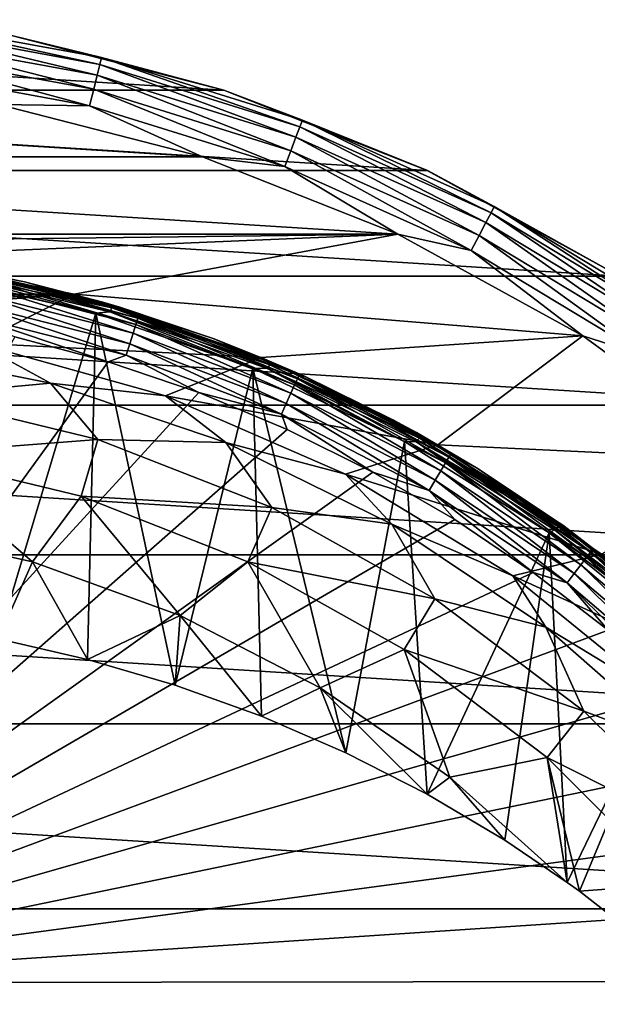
# Model space of a CAD drawing. Header units: metres. Extents: x -25 to 33, y -129 to 30.
# Tile 75 of 84: x 5 to 13, y 11 to 25. Entities that reach past the tile are written whole.
import ezdxf

# ---------------------------------------------------------------- set-up
doc = ezdxf.new("R2010")
doc.units = ezdxf.units.M
doc.layers.add('solid_BIDET-ACTIVO_SW0001', color=7, linetype='CONTINUOUS')

msp = doc.modelspace()

# ---------------------------------------------------------------- linework, layer by layer
at = {"layer": 'solid_BIDET-ACTIVO_SW0001'}
for points in [[(2.997289, 24.684895, 13.257808), (2.985262, 24.585842, 13.49932), (5.926992, 24.046751, 13.49932)], [(5.950871, 24.143629, 13.257808), (2.997289, 24.684895, 13.257808), (5.926992, 24.046751, 13.49932)], [(5.950871, 24.143629, 13.257808), (4.665795, 24.458952, 13), (2.997289, 24.684895, 13.257808)], [(-7.695681, 23.680094, 9), (-4.666842, 24.458733, 9), (7.695598, 23.68012, 9)], [(-4.666842, 24.458733, 9), (4.666806, 24.458738, 9), (7.695598, 23.68012, 9)], [(2.985262, 24.585842, 13.49932), (2.966104, 24.428061, 13.706737), (5.888955, 23.892427, 13.706737)], [(5.926992, 24.046751, 13.49932), (2.985262, 24.585842, 13.49932), (5.888955, 23.892427, 13.706737)], [(4.665795, 24.458952, 13), (7.694523, 23.681307, 13), (4.666806, 24.458738, 9)], [(5.950871, 24.143629, 13.257808), (7.694523, 23.681307, 13), (4.665795, 24.458952, 13)], [(7.694523, 23.681307, 13), (7.695598, 23.68012, 9), (4.666806, 24.458738, 9)], [(2.966104, 24.428061, 13.706737), (2.941122, 24.222322, 13.865894), (5.839356, 23.6912, 13.865894)], [(5.888955, 23.892427, 13.706737), (2.966104, 24.428061, 13.706737), (5.839356, 23.6912, 13.865894)], [(2.941122, 24.222322, 13.865894), (2.912024, 23.982674, 13.965926), (5.781584, 23.456808, 13.965926)], [(5.839356, 23.6912, 13.865894), (2.941122, 24.222322, 13.865894), (5.781584, 23.456808, 13.965926)], [(5.926992, 24.046751, 13.49932), (5.888955, 23.892427, 13.706737), (8.725931, 23.00839, 13.706737)], [(5.950871, 24.143629, 13.257808), (5.926992, 24.046751, 13.49932), (8.782292, 23.157003, 13.49932)], [(8.782292, 23.157003, 13.49932), (5.926992, 24.046751, 13.49932), (8.725931, 23.00839, 13.706737)], [(8.817675, 23.250298, 13.257808), (5.950871, 24.143629, 13.257808), (8.782292, 23.157003, 13.49932)], [(8.817675, 23.250298, 13.257808), (7.694523, 23.681307, 13), (5.950871, 24.143629, 13.257808)], [(5.781584, 23.456808, 13.965926), (2.912024, 23.982674, 13.965926), (4.48331, 23.47571, 14)], [(5.888955, 23.892427, 13.706737), (5.839356, 23.6912, 13.865894), (8.65244, 22.814608, 13.865894)], [(8.725931, 23.00839, 13.706737), (5.888955, 23.892427, 13.706737), (8.65244, 22.814608, 13.865894)], [(-10.598993, 22.531054, 9), (-7.695681, 23.680094, 9), (10.598856, 22.53112, 9)], [(-7.695681, 23.680094, 9), (7.695598, 23.68012, 9), (10.598856, 22.53112, 9)], [(5.839356, 23.6912, 13.865894), (5.781584, 23.456808, 13.965926), (8.566835, 22.588888, 13.965926)], [(8.65244, 22.814608, 13.865894), (5.839356, 23.6912, 13.865894), (8.566835, 22.588888, 13.965926)], [(7.694523, 23.681307, 13), (10.598856, 22.53112, 9), (7.695598, 23.68012, 9)], [(7.694523, 23.681307, 13), (10.601904, 22.530193, 13), (10.598856, 22.53112, 9)], [(8.817675, 23.250298, 13.257808), (10.601904, 22.530193, 13), (7.694523, 23.681307, 13)], [(7.393018, 22.727001, 14), (-4.483885, 23.475601, 14), (-7.393621, 22.726805, 14)], [(7.393018, 22.727001, 14), (4.48331, 23.47571, 14), (-4.483885, 23.475601, 14)], [(5.781584, 23.456808, 13.965926), (4.48331, 23.47571, 14), (7.393018, 22.727001, 14)], [(8.566835, 22.588888, 13.965926), (5.781584, 23.456808, 13.965926), (7.393018, 22.727001, 14)], [(8.817675, 23.250298, 13.257808), (8.782292, 23.157003, 13.49932), (11.509528, 21.929573, 13.49932)], [(11.555898, 22.017923, 13.257808), (8.817675, 23.250298, 13.257808), (11.509528, 21.929573, 13.49932)], [(11.555898, 22.017923, 13.257808), (10.601904, 22.530193, 13), (8.817675, 23.250298, 13.257808)], [(8.782292, 23.157003, 13.49932), (8.725931, 23.00839, 13.706737), (11.435665, 21.788839, 13.706737)], [(11.509528, 21.929573, 13.49932), (8.782292, 23.157003, 13.49932), (11.435665, 21.788839, 13.706737)], [(8.725931, 23.00839, 13.706737), (8.65244, 22.814608, 13.865894), (11.339351, 21.605328, 13.865894)], [(11.435665, 21.788839, 13.706737), (8.725931, 23.00839, 13.706737), (11.339351, 21.605328, 13.865894)], [(8.65244, 22.814608, 13.865894), (8.566835, 22.588888, 13.965926), (11.227163, 21.391571, 13.965926)], [(11.339351, 21.605328, 13.865894), (8.65244, 22.814608, 13.865894), (11.227163, 21.391571, 13.965926)], [(10.181882, 21.622168, 14), (-7.393621, 22.726805, 14), (-10.182508, 21.621872, 14)], [(10.181882, 21.622168, 14), (7.393018, 22.727001, 14), (-7.393621, 22.726805, 14)], [(8.566835, 22.588888, 13.965926), (7.393018, 22.727001, 14), (10.181882, 21.622168, 14)], [(-13.344159, 21.022268, 9), (-10.598993, 22.531054, 9), (13.34397, 21.022388, 9)], [(-10.598993, 22.531054, 9), (10.598856, 22.53112, 9), (13.34397, 21.022388, 9)], [(11.227163, 21.391571, 13.965926), (8.566835, 22.588888, 13.965926), (10.181882, 21.622168, 14)], [(10.601904, 22.530193, 13), (13.34397, 21.022388, 9), (10.598856, 22.53112, 9)], [(10.601904, 22.530193, 13), (13.342087, 21.023766, 13), (13.34397, 21.022388, 9)], [(11.555898, 22.017923, 13.257808), (13.342087, 21.023766, 13), (10.601904, 22.530193, 13)], [(11.509528, 21.929573, 13.49932), (11.435665, 21.788839, 13.706737), (13.978641, 20.251556, 13.706737)], [(11.555898, 22.017923, 13.257808), (11.509528, 21.929573, 13.49932), (14.068929, 20.382362, 13.49932)], [(14.068929, 20.382362, 13.49932), (11.509528, 21.929573, 13.49932), (13.978641, 20.251556, 13.706737)], [(14.125609, 20.464478, 13.257808), (11.555898, 22.017923, 13.257808), (14.068929, 20.382362, 13.49932)], [(14.125609, 20.464478, 13.257808), (13.342087, 21.023766, 13), (11.555898, 22.017923, 13.257808)], [(11.435665, 21.788839, 13.706737), (11.339351, 21.605328, 13.865894), (13.860909, 20.080994, 13.865894)], [(13.978641, 20.251556, 13.706737), (11.435665, 21.788839, 13.706737), (13.860909, 20.080994, 13.865894)], [(-0.000052, 21.5, 14), (10.181882, 21.622168, 14), (-10.182508, 21.621872, 14)], [(-0.000052, 21.5, 14), (2.808137, 21.315229, 14), (10.181882, 21.622168, 14)], [(2.808137, 21.315229, 14), (5.562371, 20.767395, 14), (10.181882, 21.622168, 14)], [(5.562371, 20.767395, 14), (12.818514, 20.171478, 14), (10.181882, 21.622168, 14)], [(11.227163, 21.391571, 13.965926), (10.181882, 21.622168, 14), (12.818514, 20.171478, 14)], [(11.339351, 21.605328, 13.865894), (11.227163, 21.391571, 13.965926), (13.723773, 19.882318, 13.965926)], [(13.860909, 20.080994, 13.865894), (11.339351, 21.605328, 13.865894), (13.723773, 19.882318, 13.965926)], [(13.723773, 19.882318, 13.965926), (11.227163, 21.391571, 13.965926), (12.818514, 20.171478, 14)], [(5.562513, 20.767355, 104), (2.808251, 21.315216, 104), (-5.562371, 20.767395, 104)], [(2.808251, 21.315216, 104), (5.562371, 20.767395, 14), (2.808137, 21.315229, 14)], [(5.562513, 20.767355, 104), (5.562371, 20.767395, 14), (2.808251, 21.315216, 104)], [(3.63546, 21.190409, 117.311821), (3.470134, 21.218109, 134.600113), (4.851151, 20.945557, 134.602493)], [(4.122546, 21.083454, 134.766434), (4.851151, 20.945557, 134.602493), (3.470134, 21.218109, 134.600113)], [(5.968177, 20.655045, 117.028854), (3.63546, 21.190409, 117.311821), (4.851151, 20.945557, 134.602493)], [(3.759657, 21.161907, 117.236359), (3.63546, 21.190409, 117.311821), (5.968177, 20.655045, 117.028854)], [(3.744848, 21.128588, 117.146614), (6.096184, 20.571487, 116.849342), (3.727338, 21.070347, 117.074394)], [(3.744848, 21.128588, 117.146614), (3.759657, 21.161907, 117.236359), (6.119235, 20.602856, 116.938049)], [(3.744848, 21.128588, 117.146614), (6.119235, 20.602856, 116.938049), (6.096184, 20.571487, 116.849342)], [(6.119235, 20.602856, 116.938049), (3.759657, 21.161907, 117.236359), (5.968177, 20.655045, 117.028854)], [(4.122546, 21.083454, 134.766434), (4.11152, 21.028593, 134.935486), (6.470896, 20.426367, 134.940765)], [(6.488253, 20.479513, 134.771774), (4.851151, 20.945557, 134.602493), (4.122546, 21.083454, 134.766434)], [(6.488253, 20.479513, 134.771774), (4.122546, 21.083454, 134.766434), (6.470896, 20.426367, 134.940765)], [(-15.87161, 19.184862, 9), (-13.344159, 21.022268, 9), (15.871396, 19.18504, 9)], [(-13.344159, 21.022268, 9), (13.34397, 21.022388, 9), (15.871396, 19.18504, 9)], [(3.727338, 21.070347, 117.074394), (5.867752, 20.497671, 116.759193), (3.565986, 21.023489, 117.041084)], [(3.565986, 21.023489, 117.041084), (5.867752, 20.497671, 116.759193), (4.47715, 15.84614, 114.613686)], [(3.727338, 21.070347, 117.074394), (6.068595, 20.515633, 116.778397), (5.867752, 20.497671, 116.759193)], [(6.096184, 20.571487, 116.849342), (6.068595, 20.515633, 116.778397), (3.727338, 21.070347, 117.074394)], [(4.11152, 21.028593, 134.935486), (4.092743, 20.934, 135.09375), (6.441355, 20.334658, 135.098969)], [(6.470896, 20.426367, 134.940765), (4.11152, 21.028593, 134.935486), (6.441355, 20.334658, 135.098969)], [(5.968177, 20.655045, 117.028854), (4.851151, 20.945557, 134.602493), (6.211363, 20.583221, 134.605637)], [(6.488253, 20.479513, 134.771774), (6.211363, 20.583221, 134.605637), (4.851151, 20.945557, 134.602493)], [(4.067131, 20.80422, 135.227188), (4.036748, 20.649734, 135.324997), (6.353277, 20.058908, 135.330215)], [(4.092743, 20.934, 135.09375), (4.067131, 20.80422, 135.227188), (6.401065, 20.208788, 135.232376)], [(6.401065, 20.208788, 135.232376), (4.067131, 20.80422, 135.227188), (6.353277, 20.058908, 135.330215)], [(6.441355, 20.334658, 135.098969), (4.092743, 20.934, 135.09375), (6.401065, 20.208788, 135.232376)], [(5.562513, 20.767355, 104), (-5.562371, 20.767395, 104), (-1.401935, 20.451702, 104)], [(5.562513, 20.767355, 104), (-1.401935, 20.451702, 104), (1.401779, 20.451714, 104)], [(5.562513, 20.767355, 104), (1.401779, 20.451714, 104), (4.170156, 20.070431, 104)], [(8.227707, 19.863405, 104), (5.562513, 20.767355, 104), (4.170156, 20.070431, 104)], [(5.562371, 20.767395, 14), (8.227524, 19.86348, 14), (12.818514, 20.171478, 14)], [(5.562513, 20.767355, 104), (8.227524, 19.86348, 14), (5.562371, 20.767395, 14)], [(8.227707, 19.863405, 104), (8.227524, 19.86348, 14), (5.562513, 20.767355, 104)], [(4.036748, 20.649734, 135.324997), (4.004292, 20.484276, 135.382431), (6.302223, 19.898336, 135.387726)], [(6.353277, 20.058908, 135.330215), (4.036748, 20.649734, 135.324997), (6.302223, 19.898336, 135.387726)], [(5.968177, 20.655045, 117.028854), (6.211363, 20.583221, 134.605637), (7.544784, 20.132715, 134.610016)], [(8.247457, 19.855213, 116.62532), (5.968177, 20.655045, 117.028854), (7.544784, 20.132715, 134.610016)], [(6.119235, 20.602856, 116.938049), (5.968177, 20.655045, 117.028854), (8.247457, 19.855213, 116.62532)], [(6.096184, 20.571487, 116.849342), (8.353446, 19.759544, 116.434814), (6.068595, 20.515633, 116.778397)], [(6.096184, 20.571487, 116.849342), (6.119235, 20.602856, 116.938049), (8.384242, 19.78813, 116.522095)], [(6.096184, 20.571487, 116.849342), (8.384242, 19.78813, 116.522095), (8.353446, 19.759544, 116.434814)], [(8.384242, 19.78813, 116.522095), (6.119235, 20.602856, 116.938049), (8.247457, 19.855213, 116.62532)], [(6.488253, 20.479513, 134.771774), (7.544784, 20.132715, 134.610016), (6.211363, 20.583221, 134.605637)], [(4.004292, 20.484276, 135.382431), (4.716111, 20.160418, 135.402573), (6.047223, 19.802813, 135.405914)], [(6.302223, 19.898336, 135.387726), (4.004292, 20.484276, 135.382431), (6.047223, 19.802813, 135.405914)], [(5.867752, 20.497671, 116.759193), (5.752126, 15.555215, 114.457695), (4.47715, 15.84614, 114.613686)], [(5.867752, 20.497671, 116.759193), (7.001654, 15.188319, 114.266708), (5.752126, 15.555215, 114.457695)], [(6.068595, 20.515633, 116.778397), (8.111289, 19.711498, 116.356895), (5.867752, 20.497671, 116.759193)], [(5.867752, 20.497671, 116.759193), (8.111289, 19.711498, 116.356895), (7.001654, 15.188319, 114.266708)], [(6.068595, 20.515633, 116.778397), (8.316384, 19.707094, 116.365608), (8.111289, 19.711498, 116.356895)], [(8.353446, 19.759544, 116.434814), (8.316384, 19.707094, 116.365608), (6.068595, 20.515633, 116.778397)], [(6.470896, 20.426367, 134.940765), (6.441355, 20.334658, 135.098969), (8.706673, 19.472826, 135.107346)], [(6.488253, 20.479513, 134.771774), (6.470896, 20.426367, 134.940765), (8.746611, 19.560385, 134.949219)], [(8.746611, 19.560385, 134.949219), (6.470896, 20.426367, 134.940765), (8.706673, 19.472826, 135.107346)], [(8.770102, 19.611053, 134.780334), (7.544784, 20.132715, 134.610016), (6.488253, 20.479513, 134.771774)], [(8.770102, 19.611053, 134.780334), (6.488253, 20.479513, 134.771774), (8.746611, 19.560385, 134.949219)], [(6.441355, 20.334658, 135.098969), (6.401065, 20.208788, 135.232376), (8.652231, 19.352566, 135.240738)], [(8.706673, 19.472826, 135.107346), (6.441355, 20.334658, 135.098969), (8.652231, 19.352566, 135.240738)], [(-0.375807, 10.940214, 135.542542), (6.047223, 19.802813, 135.405914), (4.716111, 20.160418, 135.402573)], [(6.401065, 20.208788, 135.232376), (6.353277, 20.058908, 135.330215), (8.587669, 19.20929, 135.338623)], [(8.652231, 19.352566, 135.240738), (6.401065, 20.208788, 135.232376), (8.587669, 19.20929, 135.338623)], [(8.247457, 19.855213, 116.62532), (7.544784, 20.132715, 134.610016), (8.845734, 19.595995, 134.615555)], [(8.770102, 19.611053, 134.780334), (8.845734, 19.595995, 134.615555), (7.544784, 20.132715, 134.610016)], [(8.227524, 19.86348, 14), (10.751269, 18.618132, 14), (12.818514, 20.171478, 14)], [(10.751269, 18.618132, 14), (15.24556, 18.405001, 14), (12.818514, 20.171478, 14)], [(13.723773, 19.882318, 13.965926), (12.818514, 20.171478, 14), (15.24556, 18.405001, 14)], [(4.170156, 20.070431, 104), (2.635001, 20.014822, 106.319153), (5.224917, 19.499655, 106.319153)], [(3.31063, 19.321873, 108.594879), (5.224917, 19.499655, 106.319153), (2.635001, 20.014822, 106.319153)], [(6.862266, 19.317131, 104), (4.170156, 20.070431, 104), (5.224917, 19.499655, 106.319153)], [(8.227707, 19.863405, 104), (4.170156, 20.070431, 104), (6.862266, 19.317131, 104)], [(6.353277, 20.058908, 135.330215), (6.302223, 19.898336, 135.387726), (8.518702, 19.055717, 135.39621)], [(8.587669, 19.20929, 135.338623), (6.353277, 20.058908, 135.330215), (8.518702, 19.055717, 135.39621)], [(6.302223, 19.898336, 135.387726), (6.047223, 19.802813, 135.405914), (7.340807, 19.362007, 135.410294)], [(8.518702, 19.055717, 135.39621), (6.302223, 19.898336, 135.387726), (7.340807, 19.362007, 135.410294)], [(10.751491, 18.618004, 104), (8.227707, 19.863405, 104), (6.862266, 19.317131, 104)], [(8.227707, 19.863405, 104), (10.751269, 18.618132, 14), (8.227524, 19.86348, 14)], [(10.751491, 18.618004, 104), (10.751269, 18.618132, 14), (8.227707, 19.863405, 104)], [(8.247457, 19.855213, 116.62532), (8.845734, 19.595995, 134.615555), (10.108627, 18.975395, 134.622314)], [(10.445028, 18.792322, 116.10244), (8.247457, 19.855213, 116.62532), (10.108627, 18.975395, 134.622314)], [(8.384242, 19.78813, 116.522095), (8.247457, 19.855213, 116.62532), (10.445028, 18.792322, 116.10244)], [(-0.375807, 10.940214, 135.542542), (7.340807, 19.362007, 135.410294), (6.047223, 19.802813, 135.405914)], [(8.111289, 19.711498, 116.356895), (8.232814, 14.742849, 114.039391), (7.001654, 15.188319, 114.266708)], [(8.111289, 19.711498, 116.356895), (9.438526, 14.221409, 113.777084), (8.232814, 14.742849, 114.039391)], [(8.111289, 19.711498, 116.356895), (10.276259, 18.666626, 115.835289), (9.438526, 14.221409, 113.777084)], [(8.316384, 19.707094, 116.365608), (10.276259, 18.666626, 115.835289), (8.111289, 19.711498, 116.356895)], [(8.353446, 19.759544, 116.434814), (10.486671, 18.710453, 115.911758), (8.316384, 19.707094, 116.365608)], [(8.316384, 19.707094, 116.365608), (10.44089, 18.662287, 115.844688), (10.276259, 18.666626, 115.835289)], [(10.486671, 18.710453, 115.911758), (10.44089, 18.662287, 115.844688), (8.316384, 19.707094, 116.365608)], [(8.353446, 19.759544, 116.434814), (8.384242, 19.78813, 116.522095), (10.524596, 18.735535, 115.997292)], [(8.353446, 19.759544, 116.434814), (10.524596, 18.735535, 115.997292), (10.486671, 18.710453, 115.911758)], [(10.524596, 18.735535, 115.997292), (8.384242, 19.78813, 116.522095), (10.445028, 18.792322, 116.10244)], [(8.746611, 19.560385, 134.949219), (8.706673, 19.472826, 135.107346), (10.859439, 18.359781, 135.119949)], [(8.770102, 19.611053, 134.780334), (8.746611, 19.560385, 134.949219), (10.909269, 18.441975, 134.961899)], [(10.909269, 18.441975, 134.961899), (8.746611, 19.560385, 134.949219), (10.859439, 18.359781, 135.119949)], [(10.93862, 18.489414, 134.793106), (8.845734, 19.595995, 134.615555), (8.770102, 19.611053, 134.780334)], [(10.93862, 18.489414, 134.793106), (8.770102, 19.611053, 134.780334), (10.909269, 18.441975, 134.961899)], [(10.93862, 18.489414, 134.793106), (10.108627, 18.975395, 134.622314), (8.845734, 19.595995, 134.615555)], [(3.31063, 19.321873, 108.594879), (5.900457, 18.694374, 108.594879), (5.224917, 19.499655, 106.319153)], [(5.900457, 18.694374, 108.594879), (7.725433, 18.650845, 106.319153), (5.224917, 19.499655, 106.319153)], [(6.862266, 19.317131, 104), (5.224917, 19.499655, 106.319153), (7.725433, 18.650845, 106.319153)], [(8.706673, 19.472826, 135.107346), (8.652231, 19.352566, 135.240738), (10.791552, 18.246754, 135.253296)], [(10.859439, 18.359781, 135.119949), (8.706673, 19.472826, 135.107346), (10.791552, 18.246754, 135.253296)], [(-0.375807, 10.940214, 135.542542), (8.601257, 18.835714, 135.415909), (7.340807, 19.362007, 135.410294)], [(3.173837, 18.486034, 110.7864), (5.900457, 18.694374, 108.594879), (3.31063, 19.321873, 108.594879)], [(9.433573, 18.200006, 104), (6.862266, 19.317131, 104), (7.725433, 18.650845, 106.319153)], [(10.751491, 18.618004, 104), (6.862266, 19.317131, 104), (9.433573, 18.200006, 104)], [(8.518702, 19.055717, 135.39621), (7.340807, 19.362007, 135.410294), (8.601257, 18.835714, 135.415909)], [(8.652231, 19.352566, 135.240738), (8.587669, 19.20929, 135.338623), (10.711068, 18.111984, 135.351212)], [(10.791552, 18.246754, 135.253296), (8.652231, 19.352566, 135.240738), (10.711068, 18.111984, 135.351212)], [(-18.149231, 17.047087, 9), (-15.87161, 19.184862, 9), (18.149019, 17.04731, 9)], [(-15.87161, 19.184862, 9), (15.871396, 19.18504, 9), (18.149019, 17.04731, 9)], [(8.587669, 19.20929, 135.338623), (8.518702, 19.055717, 135.39621), (10.625098, 17.967424, 135.40892)], [(10.711068, 18.111984, 135.351212), (8.587669, 19.20929, 135.338623), (10.625098, 17.967424, 135.40892)], [(8.518702, 19.055717, 135.39621), (8.601257, 18.835714, 135.415909), (9.823339, 18.228981, 135.422958)], [(10.625098, 17.967424, 135.40892), (8.518702, 19.055717, 135.39621), (9.823339, 18.228981, 135.422958)], [(10.445028, 18.792322, 116.10244), (10.108627, 18.975395, 134.622314), (11.327866, 18.273737, 134.630936)], [(10.93862, 18.489414, 134.793106), (11.327866, 18.273737, 134.630936), (10.108627, 18.975395, 134.622314)], [(-0.375807, 10.940214, 135.542542), (9.823339, 18.228981, 135.422958), (8.601257, 18.835714, 135.415909)], [(3.173837, 18.486034, 110.7864), (5.658936, 17.882483, 110.7864), (5.900457, 18.694374, 108.594879)], [(5.658936, 17.882483, 110.7864), (8.381255, 17.721443, 108.594879), (5.900457, 18.694374, 108.594879)], [(5.900457, 18.694374, 108.594879), (8.381255, 17.721443, 108.594879), (7.725433, 18.650845, 106.319153)], [(10.486671, 18.710453, 115.911758), (12.470566, 17.445078, 115.290291), (10.44089, 18.662287, 115.844688)], [(10.445028, 18.792322, 116.10244), (11.327866, 18.273737, 134.630936), (12.498065, 17.494238, 134.641388)], [(12.532951, 17.469263, 115.460869), (10.445028, 18.792322, 116.10244), (12.498065, 17.494238, 134.641388)], [(10.524596, 18.735535, 115.997292), (10.445028, 18.792322, 116.10244), (12.532951, 17.469263, 115.460869)], [(10.486671, 18.710453, 115.911758), (10.524596, 18.735535, 115.997292), (12.514925, 17.466057, 115.37381)], [(10.486671, 18.710453, 115.911758), (12.514925, 17.466057, 115.37381), (12.470566, 17.445078, 115.290291)], [(12.514925, 17.466057, 115.37381), (10.524596, 18.735535, 115.997292), (12.532951, 17.469263, 115.460869)], [(8.381255, 17.721443, 108.594879), (10.093764, 17.482912, 106.319153), (7.725433, 18.650845, 106.319153)], [(9.433573, 18.200006, 104), (7.725433, 18.650845, 106.319153), (10.093764, 17.482912, 106.319153)], [(13.086469, 17.057812, 104), (10.751491, 18.618004, 104), (9.433573, 18.200006, 104)], [(10.276259, 18.666626, 115.835289), (10.597551, 13.631811, 113.483757), (9.438526, 14.221409, 113.777084)], [(10.276259, 18.666626, 115.835289), (12.338925, 17.363323, 115.194885), (10.597551, 13.631811, 113.483757)], [(10.44089, 18.662287, 115.844688), (12.338925, 17.363323, 115.194885), (10.276259, 18.666626, 115.835289)], [(10.44089, 18.662287, 115.844688), (12.416915, 17.401928, 115.225685), (12.338925, 17.363323, 115.194885)], [(12.470566, 17.445078, 115.290291), (12.416915, 17.401928, 115.225685), (10.44089, 18.662287, 115.844688)], [(10.751269, 18.618132, 14), (13.086232, 17.057993, 14), (15.24556, 18.405001, 14)], [(10.751491, 18.618004, 104), (13.086232, 17.057993, 14), (10.751269, 18.618132, 14)], [(13.086469, 17.057812, 104), (13.086232, 17.057993, 14), (10.751491, 18.618004, 104)], [(2.77284, 17.439356, 112.863487), (4.964238, 16.946272, 112.863487), (3.173837, 18.486034, 110.7864)], [(4.964238, 16.946272, 112.863487), (5.658936, 17.882483, 110.7864), (3.173837, 18.486034, 110.7864)], [(10.909269, 18.441975, 134.961899), (10.859439, 18.359781, 135.119949), (12.871751, 17.00971, 135.137939)], [(10.93862, 18.489414, 134.793106), (10.909269, 18.441975, 134.961899), (12.930837, 17.085382, 134.979965)], [(12.930837, 17.085382, 134.979965), (10.909269, 18.441975, 134.961899), (12.871751, 17.00971, 135.137939)], [(12.965682, 17.128876, 134.811279), (11.327866, 18.273737, 134.630936), (10.93862, 18.489414, 134.793106)], [(12.965682, 17.128876, 134.811279), (10.93862, 18.489414, 134.793106), (12.930837, 17.085382, 134.979965)], [(10.859439, 18.359781, 135.119949), (10.791552, 18.246754, 135.253296), (12.791298, 16.905447, 135.271271)], [(12.871751, 17.00971, 135.137939), (10.859439, 18.359781, 135.119949), (12.791298, 16.905447, 135.271271)], [(12.965682, 17.128876, 134.811279), (12.498065, 17.494238, 134.641388), (11.327866, 18.273737, 134.630936)], [(-0.375807, 10.940214, 135.542542), (10.992259, 17.550262, 135.43158), (9.823339, 18.228981, 135.422958)], [(11.820362, 16.74791, 104), (9.433573, 18.200006, 104), (10.093764, 17.482912, 106.319153)], [(13.086469, 17.057812, 104), (9.433573, 18.200006, 104), (11.820362, 16.74791, 104)], [(10.625098, 17.967424, 135.40892), (9.823339, 18.228981, 135.422958), (10.992259, 17.550262, 135.43158)], [(10.791552, 18.246754, 135.253296), (10.711068, 18.111984, 135.351212), (12.695941, 16.780968, 135.369217)], [(12.791298, 16.905447, 135.271271), (10.791552, 18.246754, 135.253296), (12.695941, 16.780968, 135.369217)], [(10.711068, 18.111984, 135.351212), (10.625098, 17.967424, 135.40892), (12.594091, 16.647308, 135.427002)], [(12.695941, 16.780968, 135.369217), (10.711068, 18.111984, 135.351212), (12.594091, 16.647308, 135.427002)], [(4.964238, 16.946272, 112.863487), (7.075314, 16.178991, 112.863487), (5.658936, 17.882483, 110.7864)], [(5.658936, 17.882483, 110.7864), (8.038836, 16.946499, 110.7864), (8.381255, 17.721443, 108.594879)], [(7.075314, 16.178991, 112.863487), (8.038836, 16.946499, 110.7864), (5.658936, 17.882483, 110.7864)], [(10.625098, 17.967424, 135.40892), (10.992259, 17.550262, 135.43158), (12.112489, 16.796858, 135.442078)], [(12.594091, 16.647308, 135.427002), (10.625098, 17.967424, 135.40892), (12.112489, 16.796858, 135.442078)], [(8.038836, 16.946499, 110.7864), (10.707187, 16.421059, 108.594879), (8.381255, 17.721443, 108.594879)], [(8.381255, 17.721443, 108.594879), (10.707187, 16.421059, 108.594879), (10.093764, 17.482912, 106.319153)], [(-0.375807, 10.940214, 135.542542), (12.112489, 16.796858, 135.442078), (10.992259, 17.550262, 135.43158)], [(4.47715, 15.84614, 114.613686), (4.964238, 16.946272, 112.863487), (2.77284, 17.439356, 112.863487)], [(10.707187, 16.421059, 108.594879), (12.289389, 16.015842, 106.319153), (10.093764, 17.482912, 106.319153)], [(11.820362, 16.74791, 104), (10.093764, 17.482912, 106.319153), (12.289389, 16.015842, 106.319153)], [(12.470566, 17.445078, 115.290291), (14.284524, 15.986125, 114.581329), (12.416915, 17.401928, 115.225685)], [(12.470566, 17.445078, 115.290291), (12.514925, 17.466057, 115.37381), (14.334584, 16.002522, 114.662621)], [(12.470566, 17.445078, 115.290291), (14.334584, 16.002522, 114.662621), (14.284524, 15.986125, 114.581329)], [(12.532951, 17.469263, 115.460869), (12.498065, 17.494238, 134.641388), (13.614489, 16.640184, 134.653702)], [(12.965682, 17.128876, 134.811279), (13.614489, 16.640184, 134.653702), (12.498065, 17.494238, 134.641388)], [(12.514925, 17.466057, 115.37381), (12.532951, 17.469263, 115.460869), (13.658033, 16.604462, 115.046356)], [(14.334584, 16.002522, 114.662621), (12.514925, 17.466057, 115.37381), (13.658033, 16.604462, 115.046356)], [(13.658033, 16.604462, 115.046356), (12.532951, 17.469263, 115.460869), (13.614489, 16.640184, 134.653702)], [(12.338925, 17.363323, 115.194885), (11.707416, 12.973445, 113.159172), (10.597551, 13.631811, 113.483757)], [(12.338925, 17.363323, 115.194885), (12.596312, 12.372987, 112.865105), (11.707416, 12.973445, 113.159172)], [(12.416915, 17.401928, 115.225685), (14.223902, 15.94858, 114.519447), (12.338925, 17.363323, 115.194885)], [(12.338925, 17.363323, 115.194885), (14.25673, 15.811437, 114.440956), (12.596312, 12.372987, 112.865105)], [(14.223902, 15.94858, 114.519447), (14.25673, 15.811437, 114.440956), (12.338925, 17.363323, 115.194885)], [(14.284524, 15.986125, 114.581329), (14.223902, 15.94858, 114.519447), (12.416915, 17.401928, 115.225685)], [(-20.146013, 14.633206, 9), (-18.149231, 17.047087, 9), (20.145836, 14.633451, 9)], [(-18.149231, 17.047087, 9), (18.149019, 17.04731, 9), (20.145836, 14.633451, 9)], [(15.202847, 15.202745, 104), (13.086469, 17.057812, 104), (11.820362, 16.74791, 104)], [(12.871751, 17.00971, 135.137939), (12.791298, 16.905447, 135.271271), (14.625879, 15.346478, 135.295975)], [(12.930837, 17.085382, 134.979965), (12.871751, 17.00971, 135.137939), (14.71786, 15.440565, 135.162674)], [(14.71786, 15.440565, 135.162674), (12.871751, 17.00971, 135.137939), (14.625879, 15.346478, 135.295975)], [(12.965682, 17.128876, 134.811279), (12.930837, 17.085382, 134.979965), (14.785446, 15.508636, 135.004761)], [(14.785446, 15.508636, 135.004761), (12.930837, 17.085382, 134.979965), (14.71786, 15.440565, 135.162674)], [(14.825351, 15.547491, 134.836151), (13.614489, 16.640184, 134.653702), (12.965682, 17.128876, 134.811279)], [(14.825351, 15.547491, 134.836151), (12.965682, 17.128876, 134.811279), (14.785446, 15.508636, 135.004761)], [(4.47715, 15.84614, 114.613686), (5.752126, 15.555215, 114.457695), (4.964238, 16.946272, 112.863487)], [(5.752126, 15.555215, 114.457695), (7.075314, 16.178991, 112.863487), (4.964238, 16.946272, 112.863487)], [(7.075314, 16.178991, 112.863487), (9.071908, 15.149927, 112.863487), (8.038836, 16.946499, 110.7864)], [(8.038836, 16.946499, 110.7864), (10.269298, 15.695485, 110.7864), (10.707187, 16.421059, 108.594879)], [(9.071908, 15.149927, 112.863487), (10.269298, 15.695485, 110.7864), (8.038836, 16.946499, 110.7864)], [(12.791298, 16.905447, 135.271271), (12.695941, 16.780968, 135.369217), (14.516884, 15.233926, 135.393936)], [(14.625879, 15.346478, 135.295975), (12.791298, 16.905447, 135.271271), (14.516884, 15.233926, 135.393936)], [(-0.375807, 10.940214, 135.542542), (13.178996, 15.974364, 135.454636), (12.112489, 16.796858, 135.442078)], [(13.990543, 14.983689, 104), (11.820362, 16.74791, 104), (12.289389, 16.015842, 106.319153)], [(15.202847, 15.202745, 104), (11.820362, 16.74791, 104), (13.990543, 14.983689, 104)], [(12.594091, 16.647308, 135.427002), (12.112489, 16.796858, 135.442078), (13.178996, 15.974364, 135.454636)], [(12.695941, 16.780968, 135.369217), (12.594091, 16.647308, 135.427002), (14.400477, 15.112892, 135.451813)], [(14.516884, 15.233926, 135.393936), (12.695941, 16.780968, 135.369217), (14.400477, 15.112892, 135.451813)], [(12.594091, 16.647308, 135.427002), (13.178996, 15.974364, 135.454636), (14.183118, 15.090532, 135.469437)], [(14.400477, 15.112892, 135.451813), (12.594091, 16.647308, 135.427002), (14.183118, 15.090532, 135.469437)], [(10.269298, 15.695485, 110.7864), (12.835271, 14.817247, 108.594879), (10.707187, 16.421059, 108.594879)], [(10.707187, 16.421059, 108.594879), (12.835271, 14.817247, 108.594879), (12.289389, 16.015842, 106.319153)], [(5.752126, 15.555215, 114.457695), (7.001654, 15.188319, 114.266708), (7.075314, 16.178991, 112.863487)], [(7.001654, 15.188319, 114.266708), (8.232814, 14.742849, 114.039391), (7.075314, 16.178991, 112.863487)], [(8.232814, 14.742849, 114.039391), (9.071908, 15.149927, 112.863487), (7.075314, 16.178991, 112.863487)], [(-0.375807, 10.940214, 135.542542), (14.183118, 15.090532, 135.469437), (13.178996, 15.974364, 135.454636)], [(12.835271, 14.817247, 108.594879), (14.274738, 14.274738, 106.319153), (12.289389, 16.015842, 106.319153)], [(13.990543, 14.983689, 104), (12.289389, 16.015842, 106.319153), (14.274738, 14.274738, 106.319153)], [(14.25673, 15.811437, 114.440956), (12.770594, 12.246921, 112.803566), (12.596312, 12.372987, 112.865105)], [(14.25673, 15.811437, 114.440956), (13.773273, 11.461883, 112.421661), (12.770594, 12.246921, 112.803566)], [(9.071908, 15.149927, 112.863487), (10.921715, 13.875732, 112.863487), (10.269298, 15.695485, 110.7864)], [(10.269298, 15.695485, 110.7864), (12.308854, 14.152697, 110.7864), (12.835271, 14.817247, 108.594879)], [(10.921715, 13.875732, 112.863487), (12.308854, 14.152697, 110.7864), (10.269298, 15.695485, 110.7864)], [(-0.375807, 10.940214, 135.542542), (15.128737, 14.142772, 135.486816), (14.183118, 15.090532, 135.469437)], [(8.232814, 14.742849, 114.039391), (9.438526, 14.221409, 113.777084), (9.071908, 15.149927, 112.863487)], [(10.597551, 13.631811, 113.483757), (10.921715, 13.875732, 112.863487), (9.071908, 15.149927, 112.863487)], [(9.438526, 14.221409, 113.777084), (10.597551, 13.631811, 113.483757), (9.071908, 15.149927, 112.863487)], [(12.308854, 14.152697, 110.7864), (14.726188, 12.939645, 108.594879), (12.835271, 14.817247, 108.594879)], [(12.835271, 14.817247, 108.594879), (14.726188, 12.939645, 108.594879), (14.274738, 14.274738, 106.319153)], [(-21.818834, 11.996104, 9), (-20.146013, 14.633206, 9), (21.818703, 11.996344, 9)], [(-20.146013, 14.633206, 9), (20.145836, 14.633451, 9), (21.818703, 11.996344, 9)], [(-0.375807, 10.940214, 135.542542), (16.010584, 13.136555, 135.506989), (15.128737, 14.142772, 135.486816)], [(10.921715, 13.875732, 112.863487), (12.596312, 12.372987, 112.865105), (12.308854, 14.152697, 110.7864)], [(12.308854, 14.152697, 110.7864), (14.119594, 12.346813, 110.7864), (14.726188, 12.939645, 108.594879)], [(12.770594, 12.246921, 112.803566), (14.119594, 12.346813, 110.7864), (12.308854, 14.152697, 110.7864)], [(12.596312, 12.372987, 112.865105), (12.770594, 12.246921, 112.803566), (12.308854, 14.152697, 110.7864)], [(10.597551, 13.631811, 113.483757), (11.707416, 12.973445, 113.159172), (10.921715, 13.875732, 112.863487)], [(11.707416, 12.973445, 113.159172), (12.596312, 12.372987, 112.865105), (10.921715, 13.875732, 112.863487)], [(-0.375807, 10.940214, 135.542542), (16.823172, 12.077353, 135.530121), (16.010584, 13.136555, 135.506989)], [(12.770594, 12.246921, 112.803566), (13.773273, 11.461883, 112.421661), (14.119594, 12.346813, 110.7864)], [(-23.150644, 9.168094, 9), (-21.818834, 11.996104, 9), (23.150562, 9.168302, 9)], [(-21.818834, 11.996104, 9), (21.818703, 11.996344, 9), (23.150562, 9.168302, 9)], [(-0.375807, 10.940214, 135.542542), (17.570076, 10.962719, 135.556625), (16.823172, 12.077353, 135.530121)], [(-0.375807, 10.940214, 135.542542), (-0.04595, 1.337608, 135.848923), (17.570076, 10.962719, 135.556625)], [(-0.04595, 1.337608, 135.848923), (18.24419, 9.79999, 135.586609), (17.570076, 10.962719, 135.556625)]]:
    msp.add_3dface(points, dxfattribs=at)

doc.saveas('drawing.dxf')
